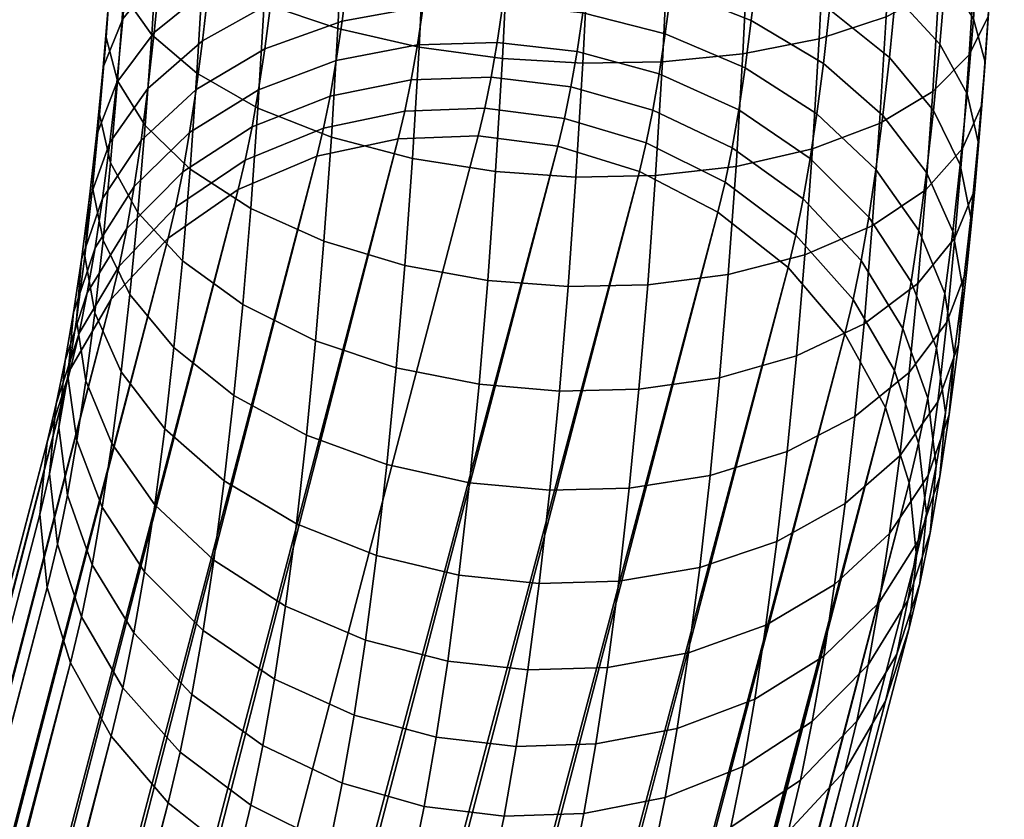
# Model space of a CAD drawing. Header units: millimetres. Extents: x -735 to 735, y -989 to 989.
# Tile 26 of 256: x -493 to -439, y -81 to -37. Entities that reach past the tile are written whole.
import ezdxf

# ---------------------------------------------------------------- set-up
doc = ezdxf.new("R2010")
doc.units = ezdxf.units.MM
doc.layers.add('kostra', color=7, linetype='Continuous')

msp = doc.modelspace()

# ---------------------------------------------------------------- meshes
at = {"layer": 'kostra'}
mesh = msp.add_polyface(dxfattribs=at)
corners = [(-448.27, -25.477, 1970.698), (-444.625, -24.672, 1967.409), (-444.442, -18.609, 1968.901), (-448.081, -19.216, 1972.239), (-438.891, -25.136, 1948.886), (-439.57, -23.623, 1944.797), (-439.382, -18.885, 1946.325), (-438.692, -20.095, 1950.513), (-439.017, -26.635, 1953.035), (-438.805, -21.293, 1954.758), (-440.023, -28.152, 1957.343), (-439.799, -22.506, 1959.165), (-441.985, -29.595, 1961.562), (-441.75, -23.659, 1963.477), (-444.87, -30.862, 1965.412), (-448.523, -31.869, 1968.636), (-441.355, -26.369, 1938.938), (-443.847, -24.549, 1935.168), (-443.648, -20.538, 1936.789), (-441.142, -22.06, 1940.679), (-439.799, -28.237, 1942.933), (-439.135, -30.046, 1946.903), (-439.275, -31.837, 1950.933), (-440.296, -33.651, 1955.121), (-442.272, -35.376, 1959.227), (-445.169, -36.891, 1962.977), (-448.832, -38.094, 1966.121), (-447.423, -26.523, 1930.112), (-451.447, -24.94, 1927.651), (-451.242, -21.534, 1929.321), (-447.205, -22.901, 1931.887), (-444.081, -28.433, 1933.264), (-441.606, -30.54, 1936.893), (-440.068, -32.705, 1940.743), (-439.421, -34.799, 1944.573), (-439.578, -36.874, 1948.464), (-440.616, -38.975, 1952.512), (-442.609, -40.972, 1956.483), (-445.52, -42.727, 1960.116), (-449.195, -44.12, 1963.167), (-444.348, -32.167, 1931.087), (-447.672, -30.007, 1928.08), (-441.894, -34.551, 1934.554), (-440.375, -37, 1938.239), (-439.748, -39.37, 1941.908), (-439.925, -41.717, 1945.64), (-440.982, -44.094, 1949.527), (-444.648, -35.732, 1928.646), (-447.952, -33.333, 1925.804), (-442.215, -38.381, 1931.932), (-440.72, -41.101, 1935.431), (-440.115, -43.733, 1938.921), (-444.978, -39.111, 1925.956), (-448.26, -36.485, 1923.294), (-442.57, -42.01, 1929.043), (-445.338, -42.285, 1923.031), (-448.595, -39.446, 1920.565)]
mesh.append_faces([[corners[k] for k in face] for face in [(0, 1, 2, 3), (4, 5, 6, 7), (8, 4, 7, 9), (10, 8, 9, 11), (12, 10, 11, 13), (14, 12, 13, 1), (15, 14, 1, 0), (16, 17, 18, 19), (20, 16, 19, 5), (21, 20, 5, 4), (22, 21, 4, 8), (23, 22, 8, 10), (24, 23, 10, 12), (25, 24, 12, 14), (26, 25, 14, 15), (27, 28, 29, 30), (31, 27, 30, 17), (32, 31, 17, 16), (33, 32, 16, 20), (34, 33, 20, 21), (35, 34, 21, 22), (36, 35, 22, 23), (37, 36, 23, 24), (38, 37, 24, 25), (39, 38, 25, 26), (40, 41, 27, 31), (42, 40, 31, 32), (43, 42, 32, 33), (44, 43, 33, 34), (45, 44, 34, 35), (46, 45, 35, 36), (47, 48, 41, 40), (49, 47, 40, 42), (50, 49, 42, 43), (51, 50, 43, 44), (52, 53, 48, 47), (54, 52, 47, 49), (55, 56, 53, 52)]])
mesh = msp.add_polyface(dxfattribs=at)
corners = [(-452.437, -26.029, 1973.161), (-448.27, -25.477, 1970.698), (-448.081, -19.216, 1972.239), (-452.243, -19.633, 1974.735), (-456.835, -26.32, 1974.726), (-456.639, -19.852, 1976.318), (-461.191, -26.368, 1975.43), (-460.995, -19.888, 1977.025), (-465.6, -26.195, 1975.361), (-465.405, -19.757, 1976.945), (-452.695, -32.56, 1971.054), (-448.523, -31.869, 1968.636), (-457.096, -32.923, 1972.596), (-461.453, -32.983, 1973.296), (-465.86, -32.767, 1973.241), (-453.011, -38.92, 1968.484), (-448.832, -38.094, 1966.121), (-457.415, -39.354, 1969.997), (-461.772, -39.426, 1970.693), (-466.177, -39.167, 1970.655), (-455.883, -23.771, 1926.013), (-460.436, -23.047, 1925.222), (-460.246, -19.899, 1926.765), (-455.688, -20.524, 1927.605), (-451.447, -24.94, 1927.651), (-451.242, -21.534, 1929.321), (-460.652, -26.074, 1923.457), (-465.052, -25.735, 1923.462), (-464.838, -22.748, 1925.204), (-456.107, -26.893, 1924.193), (-451.681, -28.216, 1925.741), (-447.672, -30.007, 1928.08), (-447.423, -26.523, 1930.112), (-460.895, -28.964, 1921.478), (-465.292, -28.588, 1921.509), (-456.357, -29.874, 1922.152), (-451.944, -31.344, 1923.6), (-447.952, -33.333, 1925.804), (-461.163, -31.703, 1919.298), (-465.556, -31.291, 1919.357), (-456.633, -32.698, 1919.903), (-452.234, -34.307, 1921.24), (-448.26, -36.485, 1923.294), (-461.454, -34.275, 1916.927), (-465.844, -33.83, 1917.016), (-456.934, -35.352, 1917.458), (-452.549, -37.091, 1918.675), (-448.595, -39.446, 1920.565), (-461.767, -36.669, 1914.378), (-466.152, -36.193, 1914.5), (-457.256, -37.821, 1914.829), (-452.887, -39.682, 1915.916), (-448.955, -42.201, 1917.632), (-462.087, -38.786, 1911.775), (-466.468, -38.282, 1911.932), (-457.586, -40.003, 1912.144), (-453.233, -41.972, 1913.1), (-457.933, -41.993, 1909.316), (-462.423, -40.715, 1909.033)]
mesh.append_faces([[corners[k] for k in face] for face in [(0, 1, 2, 3), (4, 0, 3, 5), (6, 4, 5, 7), (8, 6, 7, 9), (10, 11, 1, 0), (12, 10, 0, 4), (13, 12, 4, 6), (14, 13, 6, 8), (15, 16, 11, 10), (17, 15, 10, 12), (18, 17, 12, 13), (19, 18, 13, 14), (20, 21, 22, 23), (24, 20, 23, 25), (26, 27, 28, 21), (29, 26, 21, 20), (30, 29, 20, 24), (31, 30, 24, 32), (33, 34, 27, 26), (35, 33, 26, 29), (36, 35, 29, 30), (37, 36, 30, 31), (38, 39, 34, 33), (40, 38, 33, 35), (41, 40, 35, 36), (42, 41, 36, 37), (43, 44, 39, 38), (45, 43, 38, 40), (46, 45, 40, 41), (47, 46, 41, 42), (48, 49, 44, 43), (50, 48, 43, 45), (51, 50, 45, 46), (52, 51, 46, 47), (53, 54, 49, 48), (55, 53, 48, 50), (56, 55, 50, 51), (57, 58, 53, 55)]])
mesh = msp.add_polyface(dxfattribs=at)
corners = [(-484.803, -27.354, 1960.641), (-482.296, -28.876, 1964.531), (-482.067, -23.085, 1966.399), (-484.586, -21.868, 1962.411), (-486.375, -25.791, 1956.523), (-486.17, -20.618, 1958.191), (-482.576, -34.517, 1962.252), (-479.219, -36.166, 1965.532), (-478.926, -30.255, 1967.92), (-485.068, -32.698, 1958.482), (-486.625, -30.829, 1954.487), (-487.289, -29.021, 1950.517), (-487.053, -24.278, 1952.433), (-487.149, -27.229, 1946.487), (-486.928, -22.779, 1948.285), (-486.128, -25.415, 1942.299), (-485.922, -21.262, 1943.977), (-484.152, -23.69, 1938.193), (-483.96, -19.819, 1939.757), (-482.905, -39.978, 1959.576), (-479.563, -41.887, 1962.728), (-485.38, -37.87, 1955.947), (-486.918, -35.706, 1952.097), (-487.565, -33.611, 1948.267), (-487.408, -31.536, 1944.375), (-486.37, -29.436, 1940.328), (-484.377, -27.438, 1936.356), (-481.466, -25.684, 1932.724), (-481.255, -22.175, 1934.443), (-487.254, -40.396, 1949.362), (-485.736, -42.844, 1953.047), (-487.881, -38.026, 1945.693), (-487.704, -35.678, 1941.961), (-486.647, -33.302, 1938.074), (-484.635, -31.042, 1934.255), (-481.707, -29.057, 1930.757), (-488.235, -42.241, 1942.808), (-487.63, -44.873, 1946.297), (-488.037, -39.633, 1939.253), (-486.957, -36.993, 1935.547), (-484.924, -34.483, 1931.9), (-481.978, -32.277, 1928.552), (-487.299, -40.49, 1932.761), (-488.403, -43.38, 1936.269), (-485.243, -37.743, 1929.303), (-482.276, -35.329, 1926.122), (-485.59, -40.806, 1926.481), (-487.671, -43.776, 1929.733), (-482.601, -38.196, 1923.48), (-478.865, -36.125, 1920.93), (-478.558, -33.413, 1923.429), (-482.949, -40.864, 1920.639), (-485.962, -43.656, 1923.446), (-479.195, -38.647, 1918.244), (-479.531, -40.877, 1915.501), (-483.306, -43.222, 1917.739)]
mesh.append_faces([[corners[k] for k in face] for face in [(0, 1, 2, 3), (4, 0, 3, 5), (6, 7, 8, 1), (9, 6, 1, 0), (10, 9, 0, 4), (11, 10, 4, 12), (13, 11, 12, 14), (15, 13, 14, 16), (17, 15, 16, 18), (19, 20, 7, 6), (21, 19, 6, 9), (22, 21, 9, 10), (23, 22, 10, 11), (24, 23, 11, 13), (25, 24, 13, 15), (26, 25, 15, 17), (27, 26, 17, 28), (29, 30, 21, 22), (31, 29, 22, 23), (32, 31, 23, 24), (33, 32, 24, 25), (34, 33, 25, 26), (35, 34, 26, 27), (36, 37, 29, 31), (38, 36, 31, 32), (39, 38, 32, 33), (40, 39, 33, 34), (41, 40, 34, 35), (42, 43, 38, 39), (44, 42, 39, 40), (45, 44, 40, 41), (46, 47, 42, 44), (48, 46, 44, 45), (49, 48, 45, 50), (51, 52, 46, 48), (53, 51, 48, 49), (54, 55, 51, 53)]])
mesh = msp.add_polyface(dxfattribs=at)
corners = [(-470.167, -25.777, 1974.446), (-465.6, -26.195, 1975.361), (-465.405, -19.757, 1976.945), (-469.976, -19.442, 1976.005), (-470.424, -32.244, 1972.36), (-465.86, -32.767, 1973.241), (-474.878, -31.399, 1970.577), (-474.628, -25.102, 1972.609), (-478.926, -30.255, 1967.92), (-478.685, -24.188, 1969.878), (-482.296, -28.876, 1964.531), (-482.067, -23.085, 1966.399), (-470.736, -38.542, 1969.815), (-466.177, -39.167, 1970.655), (-475.182, -37.533, 1968.099), (-479.219, -36.166, 1965.532), (-475.539, -43.47, 1965.188), (-471.103, -44.64, 1966.826), (-479.563, -41.887, 1962.728), (-477.791, -24.29, 1929.673), (-481.466, -25.684, 1932.724), (-481.255, -22.175, 1934.443), (-477.592, -20.973, 1931.299), (-478.02, -27.48, 1927.813), (-481.707, -29.057, 1930.757), (-473.824, -26.398, 1925.586), (-473.605, -23.333, 1927.373), (-469.411, -25.83, 1924.146), (-469.196, -22.831, 1925.894), (-465.052, -25.735, 1923.462), (-464.838, -22.748, 1925.204), (-478.276, -30.526, 1925.728), (-481.978, -32.277, 1928.552), (-474.07, -29.324, 1923.583), (-469.651, -28.692, 1922.186), (-465.292, -28.588, 1921.509), (-478.558, -33.413, 1923.429), (-482.276, -35.329, 1926.122), (-474.341, -32.097, 1921.375), (-469.917, -31.405, 1920.026), (-465.556, -31.291, 1919.357), (-474.636, -34.702, 1918.975), (-478.865, -36.125, 1920.93), (-470.205, -33.954, 1917.677), (-465.844, -33.83, 1917.016), (-474.953, -37.125, 1916.394), (-479.195, -38.647, 1918.244), (-470.515, -36.325, 1915.151), (-466.152, -36.193, 1914.5), (-475.276, -39.268, 1913.759), (-479.531, -40.877, 1915.501), (-470.832, -38.421, 1912.573), (-466.468, -38.282, 1911.932), (-462.423, -40.715, 1909.033), (-466.8, -40.186, 1909.225), (-462.087, -38.786, 1911.775), (-475.617, -41.221, 1910.983), (-479.886, -42.911, 1912.611), (-471.165, -40.333, 1909.857), (-462.776, -42.448, 1906.165), (-467.148, -41.896, 1906.394), (-471.514, -42.05, 1907.016)]
mesh.append_faces([[corners[k] for k in face] for face in [(0, 1, 2, 3), (4, 5, 1, 0), (6, 4, 0, 7), (8, 6, 7, 9), (10, 8, 9, 11), (12, 13, 5, 4), (14, 12, 4, 6), (15, 14, 6, 8), (16, 17, 12, 14), (18, 16, 14, 15), (19, 20, 21, 22), (23, 24, 20, 19), (25, 23, 19, 26), (27, 25, 26, 28), (29, 27, 28, 30), (31, 32, 24, 23), (33, 31, 23, 25), (34, 33, 25, 27), (35, 34, 27, 29), (36, 37, 32, 31), (38, 36, 31, 33), (39, 38, 33, 34), (40, 39, 34, 35), (41, 42, 36, 38), (43, 41, 38, 39), (44, 43, 39, 40), (45, 46, 42, 41), (47, 45, 41, 43), (48, 47, 43, 44), (49, 50, 46, 45), (51, 49, 45, 47), (52, 51, 47, 48), (53, 54, 52, 55), (56, 57, 50, 49), (58, 56, 49, 51), (54, 58, 51, 52), (59, 60, 54, 53), (60, 61, 58, 54)]])
mesh = msp.add_polyface(dxfattribs=at)
corners = [(-466.55, -45.363, 1967.618), (-462.148, -45.663, 1967.636), (-461.772, -39.426, 1970.693), (-466.177, -39.167, 1970.655), (-471.103, -44.64, 1966.826), (-470.736, -38.542, 1969.815), (-466.977, -51.322, 1964.144), (-462.577, -51.661, 1964.139), (-471.523, -50.503, 1963.408), (-475.948, -49.18, 1961.859), (-475.539, -43.47, 1965.188), (-479.957, -47.389, 1959.52), (-479.563, -41.887, 1962.728), (-483.281, -45.229, 1956.514), (-482.905, -39.978, 1959.576), (-485.736, -42.844, 1953.047), (-485.38, -37.87, 1955.947), (-467.455, -57.01, 1960.25), (-463.058, -57.386, 1960.219), (-471.993, -56.101, 1959.576), (-476.406, -54.631, 1958.128), (-480.399, -52.641, 1955.925), (-483.702, -50.242, 1953.082), (-486.135, -47.593, 1949.796), (-467.982, -62.4, 1955.958), (-463.589, -62.812, 1955.899), (-472.512, -61.405, 1955.352), (-476.911, -59.796, 1954.015), (-480.885, -57.618, 1951.961), (-484.167, -54.992, 1949.3), (-464.166, -67.91, 1951.201), (-459.804, -67.786, 1950.541), (-459.229, -62.698, 1955.23), (-468.555, -67.465, 1951.291), (-473.076, -66.388, 1950.76), (-477.46, -64.649, 1949.543), (-481.414, -62.294, 1947.652), (-484.672, -59.455, 1945.187), (-481.983, -66.645, 1943.019), (-478.051, -69.164, 1944.734), (-485.215, -63.607, 1940.765), (-483.306, -43.222, 1917.739), (-486.343, -46.176, 1920.347), (-485.962, -43.656, 1923.446), (-482.949, -40.864, 1920.639), (-483.681, -45.372, 1914.683), (-486.744, -48.472, 1917.083), (-479.886, -42.911, 1912.611), (-479.531, -40.877, 1915.501), (-480.258, -44.737, 1909.588), (-484.073, -47.304, 1911.487), (-475.974, -42.975, 1908.079), (-475.617, -41.221, 1910.983), (-471.514, -42.05, 1907.016), (-471.165, -40.333, 1909.857), (-463.142, -43.976, 1903.184), (-467.509, -43.404, 1903.452), (-467.148, -41.896, 1906.394), (-462.776, -42.448, 1906.165), (-480.643, -46.348, 1906.446), (-484.481, -49.006, 1908.165), (-476.344, -44.522, 1905.061), (-471.877, -43.563, 1904.062)]
mesh.append_faces([[corners[k] for k in face] for face in [(0, 1, 2, 3), (4, 0, 3, 5), (6, 7, 1, 0), (8, 6, 0, 4), (9, 8, 4, 10), (11, 9, 10, 12), (13, 11, 12, 14), (15, 13, 14, 16), (17, 18, 7, 6), (19, 17, 6, 8), (20, 19, 8, 9), (21, 20, 9, 11), (22, 21, 11, 13), (23, 22, 13, 15), (24, 25, 18, 17), (26, 24, 17, 19), (27, 26, 19, 20), (28, 27, 20, 21), (29, 28, 21, 22), (30, 31, 32, 25), (33, 30, 25, 24), (34, 33, 24, 26), (35, 34, 26, 27), (36, 35, 27, 28), (37, 36, 28, 29), (38, 39, 35, 36), (40, 38, 36, 37), (41, 42, 43, 44), (45, 46, 42, 41), (47, 45, 41, 48), (49, 50, 45, 47), (51, 49, 47, 52), (53, 51, 52, 54), (55, 56, 57, 58), (59, 60, 50, 49), (61, 59, 49, 51), (62, 61, 51, 53), (56, 62, 53, 57)]])
mesh = msp.add_polyface(dxfattribs=at)
corners = [(-453.381, -45.077, 1965.466), (-449.195, -44.12, 1963.167), (-448.832, -38.094, 1966.121), (-453.011, -38.92, 1968.484), (-457.79, -45.58, 1966.946), (-457.415, -39.354, 1969.997), (-462.148, -45.663, 1967.636), (-461.772, -39.426, 1970.693), (-442.994, -46.354, 1953.346), (-440.982, -44.094, 1949.527), (-440.616, -38.975, 1952.512), (-442.609, -40.972, 1956.483), (-445.922, -48.339, 1956.844), (-445.52, -42.727, 1960.116), (-449.609, -49.915, 1959.788), (-453.805, -50.998, 1962.015), (-458.219, -51.566, 1963.455), (-462.577, -51.661, 1964.139), (-440.314, -46.341, 1942.475), (-440.115, -43.733, 1938.921), (-439.748, -39.37, 1941.908), (-439.925, -41.717, 1945.64), (-441.393, -48.981, 1946.182), (-443.426, -51.491, 1949.829), (-446.372, -53.697, 1953.176), (-441.1, -44.987, 1932.337), (-442.57, -42.01, 1929.043), (-442.215, -38.381, 1931.932), (-440.72, -41.101, 1935.431), (-440.519, -47.869, 1935.628), (-440.742, -50.723, 1938.986), (-441.846, -53.612, 1942.494), (-442.956, -45.419, 1925.901), (-445.338, -42.285, 1923.031), (-444.978, -39.111, 1925.956), (-441.513, -48.638, 1928.972), (-440.959, -51.753, 1932.048), (-441.208, -54.839, 1935.192), (-445.724, -45.238, 1919.886), (-448.955, -42.201, 1917.632), (-448.595, -39.446, 1920.565), (-443.371, -48.591, 1922.523), (-441.957, -52.035, 1925.355), (-449.323, -44.636, 1914.636), (-453.233, -41.972, 1913.1), (-452.887, -39.682, 1915.916), (-446.118, -47.849, 1916.675), (-443.794, -51.396, 1919.074), (-453.598, -44.06, 1910.132), (-457.933, -41.993, 1909.316), (-457.586, -40.003, 1912.144), (-449.71, -46.856, 1911.481), (-446.533, -50.229, 1913.292), (-444.24, -53.952, 1915.441), (-458.296, -43.781, 1906.358), (-462.776, -42.448, 1906.165), (-462.423, -40.715, 1909.033), (-453.979, -45.935, 1907.028), (-450.116, -48.851, 1908.18), (-446.968, -52.367, 1909.754), (-458.674, -45.356, 1903.283), (-463.142, -43.976, 1903.184), (-454.375, -47.588, 1903.803), (-450.537, -50.609, 1904.749)]
mesh.append_faces([[corners[k] for k in face] for face in [(0, 1, 2, 3), (4, 0, 3, 5), (6, 4, 5, 7), (8, 9, 10, 11), (12, 8, 11, 13), (14, 12, 13, 1), (15, 14, 1, 0), (16, 15, 0, 4), (17, 16, 4, 6), (18, 19, 20, 21), (22, 18, 21, 9), (23, 22, 9, 8), (24, 23, 8, 12), (25, 26, 27, 28), (29, 25, 28, 19), (30, 29, 19, 18), (31, 30, 18, 22), (32, 33, 34, 26), (35, 32, 26, 25), (36, 35, 25, 29), (37, 36, 29, 30), (38, 39, 40, 33), (41, 38, 33, 32), (42, 41, 32, 35), (43, 44, 45, 39), (46, 43, 39, 38), (47, 46, 38, 41), (48, 49, 50, 44), (51, 48, 44, 43), (52, 51, 43, 46), (53, 52, 46, 47), (54, 55, 56, 49), (57, 54, 49, 48), (58, 57, 48, 51), (59, 58, 51, 52), (60, 61, 55, 54), (62, 60, 54, 57), (63, 62, 57, 58)]])
mesh = msp.add_polyface(dxfattribs=at)
corners = [(-487.63, -44.873, 1946.297), (-486.135, -47.593, 1949.796), (-485.736, -42.844, 1953.047), (-487.254, -40.396, 1949.362), (-486.575, -52.093, 1946.213), (-484.167, -54.992, 1949.3), (-483.702, -50.242, 1953.082), (-488.045, -49.116, 1942.919), (-488.626, -46.234, 1939.627), (-488.235, -42.241, 1942.808), (-488.403, -43.38, 1936.269), (-488.037, -39.633, 1939.253), (-487.053, -56.321, 1942.317), (-484.672, -59.455, 1945.187), (-488.496, -53.102, 1939.245), (-489.05, -49.987, 1936.17), (-488.802, -46.901, 1933.025), (-487.671, -43.776, 1929.733), (-487.299, -40.49, 1932.761), (-487.568, -60.254, 1938.128), (-485.215, -63.607, 1940.765), (-488.981, -56.811, 1935.296), (-489.507, -53.478, 1932.452), (-489.23, -50.176, 1929.537), (-488.071, -46.833, 1926.478), (-485.962, -43.656, 1923.446), (-485.59, -40.806, 1926.481), (-488.093, -63.731, 1933.851), (-485.769, -67.278, 1936.25), (-489.476, -60.089, 1931.264), (-489.973, -56.564, 1928.656), (-489.667, -53.072, 1925.976), (-488.479, -49.537, 1923.154), (-486.343, -46.176, 1920.347), (-489.998, -63.078, 1927.016), (-488.646, -66.901, 1929.345), (-490.464, -59.377, 1924.657), (-490.128, -55.712, 1922.224), (-488.909, -52, 1919.651), (-486.744, -48.472, 1917.083), (-490.543, -65.763, 1922.572), (-489.225, -69.75, 1924.632), (-490.977, -61.905, 1920.474), (-490.61, -58.083, 1918.299), (-489.359, -54.214, 1915.988), (-487.163, -50.536, 1913.668), (-484.073, -47.304, 1911.487), (-483.681, -45.372, 1914.683), (-491.511, -64.133, 1916.127), (-491.111, -68.13, 1917.954), (-491.111, -60.174, 1914.22), (-489.826, -56.166, 1912.181), (-487.599, -52.354, 1910.119), (-484.481, -49.006, 1908.165)]
mesh.append_faces([[corners[k] for k in face] for face in [(0, 1, 2, 3), (4, 5, 6, 1), (7, 4, 1, 0), (8, 7, 0, 9), (10, 8, 9, 11), (12, 13, 5, 4), (14, 12, 4, 7), (15, 14, 7, 8), (16, 15, 8, 10), (17, 16, 10, 18), (19, 20, 13, 12), (21, 19, 12, 14), (22, 21, 14, 15), (23, 22, 15, 16), (24, 23, 16, 17), (25, 24, 17, 26), (27, 28, 20, 19), (29, 27, 19, 21), (30, 29, 21, 22), (31, 30, 22, 23), (32, 31, 23, 24), (33, 32, 24, 25), (34, 35, 27, 29), (36, 34, 29, 30), (37, 36, 30, 31), (38, 37, 31, 32), (39, 38, 32, 33), (40, 41, 35, 34), (42, 40, 34, 36), (43, 42, 36, 37), (44, 43, 37, 38), (45, 44, 38, 39), (46, 45, 39, 47), (48, 49, 40, 42), (50, 48, 42, 43), (51, 50, 43, 44), (52, 51, 44, 45), (53, 52, 45, 46)]])
mesh = msp.add_polyface(dxfattribs=at)
corners = [(-461.721, -80.521, 1934.929), (-457.269, -79.633, 1933.803), (-456.611, -75.859, 1939.166), (-461.055, -76.706, 1940.352), (-466.086, -80.667, 1935.561), (-465.419, -76.845, 1940.994), (-470.463, -80.139, 1935.753), (-469.8, -76.341, 1941.151), (-453.674, -81.26, 1926.684), (-449.858, -78.694, 1924.785), (-449.205, -75.481, 1930.103), (-453, -77.942, 1932.175), (-457.958, -83.022, 1928.193), (-462.418, -83.948, 1929.257), (-466.784, -84.102, 1929.878), (-471.156, -83.55, 1930.108), (-475.635, -82.217, 1929.914), (-474.953, -78.86, 1935.47), (-479.953, -80.063, 1929.244), (-479.289, -76.794, 1934.654), (-450.537, -81.527, 1919.259), (-447.419, -78.179, 1917.305), (-446.769, -75.462, 1922.604), (-454.375, -84.186, 1920.978), (-458.674, -86.011, 1922.363), (-463.142, -86.97, 1923.361), (-467.509, -87.129, 1923.972), (-471.877, -86.558, 1924.24), (-476.344, -85.177, 1924.141), (-480.643, -82.945, 1923.621), (-484.481, -79.924, 1922.675), (-483.816, -77.147, 1928.092), (-698.787, -927.394, 19.848), (-467.509, -43.404, 1903.452), (-463.142, -43.976, 1903.184), (-689.272, -930.191, 18.679), (-458.674, -45.356, 1903.283), (-454.375, -47.588, 1903.803), (-693.872, -928.252, 19.244), (-681.778, -936.727, 17.759), (-450.537, -50.609, 1904.749), (-447.419, -54.252, 1906.076), (-676.276, -950.411, 17.084), (-445.192, -58.273, 1907.69), (-443.908, -62.403, 1909.47), (-679.139, -940.932, 17.435), (-685.194, -933.073, 18.179), (-676.09, -955.379, 17.061), (-443.507, -66.4, 1911.297), (-443.908, -70.359, 1913.204), (-723.779, -957.589, 22.916), (-489.826, -72.26, 1919.734), (-491.111, -68.13, 1917.954), (-723.965, -952.621, 22.939), (-491.511, -64.133, 1916.127), (-491.111, -60.174, 1914.22), (-719.603, -938.625, 22.404), (-489.826, -56.166, 1912.181), (-487.599, -52.354, 1910.119), (-721.863, -943.011, 22.681), (-712.831, -931.478, 21.572), (-484.481, -49.006, 1908.165), (-480.643, -46.348, 1906.446), (-703.734, -927.679, 20.455), (-476.344, -44.522, 1905.061), (-471.877, -43.563, 1904.062), (-708.492, -929.075, 21.039), (-716.582, -934.733, 22.033)]
mesh.append_faces([[corners[k] for k in face] for face in [(0, 1, 2, 3), (4, 0, 3, 5), (6, 4, 5, 7), (8, 9, 10, 11), (12, 8, 11, 1), (13, 12, 1, 0), (14, 13, 0, 4), (15, 14, 4, 6), (16, 15, 6, 17), (18, 16, 17, 19), (20, 21, 22, 9), (23, 20, 9, 8), (24, 23, 8, 12), (25, 24, 12, 13), (26, 25, 13, 14), (27, 26, 14, 15), (28, 27, 15, 16), (29, 28, 16, 18), (30, 29, 18, 31), (32, 33, 34, 34), (35, 36, 37, 37), (36, 38, 34, 34), (39, 40, 41, 41), (42, 43, 44, 44), (43, 45, 41, 41), (40, 46, 37, 37), (47, 48, 49, 49), (48, 47, 44, 44), (50, 51, 52, 52), (53, 54, 55, 55), (56, 57, 58, 58), (57, 59, 55, 55), (60, 61, 62, 62), (63, 64, 65, 65), (32, 65, 33, 33), (64, 66, 62, 62), (61, 67, 58, 58), (54, 53, 52, 52)]])
mesh = msp.add_polyface(dxfattribs=at)
corners = [(-680.452, -969.375, 17.596), (-445.192, -74.368, 1915.243), (-447.419, -78.179, 1917.305), (-678.192, -964.989, 17.319), (-443.908, -70.359, 1913.204), (-687.224, -976.522, 18.428), (-450.537, -81.527, 1919.259), (-454.375, -84.186, 1920.978), (-696.321, -980.321, 19.545), (-458.674, -86.011, 1922.363), (-463.142, -86.97, 1923.361), (-691.563, -978.925, 18.961), (-683.473, -973.267, 17.967), (-701.269, -980.606, 20.152), (-467.509, -87.129, 1923.972), (-471.877, -86.558, 1924.24), (-710.783, -977.809, 21.321), (-476.344, -85.177, 1924.141), (-480.643, -82.945, 1923.621), (-706.184, -979.748, 20.756), (-718.277, -971.273, 22.241), (-484.481, -79.924, 1922.675), (-487.599, -76.281, 1921.348), (-489.826, -72.26, 1919.734), (-720.916, -967.068, 22.565), (-714.861, -974.927, 21.821), (-689.272, -930.191, 18.679), (-693.872, -928.252, 19.244), (-458.674, -45.356, 1903.283), (-681.778, -936.727, 17.759), (-685.194, -933.073, 18.179), (-450.537, -50.609, 1904.749), (-454.375, -47.588, 1903.803), (-679.139, -940.932, 17.435), (-445.192, -58.273, 1907.69), (-677.296, -945.546, 17.209), (-676.276, -950.411, 17.084), (-443.908, -62.403, 1909.47), (-676.09, -955.379, 17.061), (-447.419, -54.252, 1906.076), (-676.732, -960.275, 17.14), (-716.582, -934.733, 22.033), (-719.603, -938.625, 22.404), (-487.599, -52.354, 1910.119), (-721.863, -943.011, 22.681), (-723.323, -947.725, 22.86), (-491.111, -60.174, 1914.22), (-489.826, -56.166, 1912.181), (-703.734, -927.679, 20.455), (-471.877, -43.563, 1904.062), (-698.787, -927.394, 19.848), (-712.831, -931.478, 21.572), (-480.643, -46.348, 1906.446), (-708.492, -929.075, 21.039), (-476.344, -44.522, 1905.061), (-484.481, -49.006, 1908.165), (-491.111, -68.13, 1917.954), (-723.965, -952.621, 22.939), (-723.779, -957.589, 22.916), (-722.759, -962.454, 22.791), (-463.142, -43.976, 1903.184)]
mesh.append_faces([[corners[k] for k in face] for face in [(0, 1, 2, 2), (1, 3, 4, 4), (5, 6, 7, 7), (8, 9, 10, 10), (9, 11, 7, 7), (6, 12, 2, 2), (13, 14, 15, 15), (16, 17, 18, 18), (17, 19, 15, 15), (20, 21, 22, 22), (23, 24, 22, 22), (21, 25, 18, 18), (14, 13, 10, 10), (26, 27, 28, 28), (29, 30, 31, 31), (30, 26, 32, 32), (33, 34, 35, 35), (36, 37, 38, 38), (35, 34, 36, 36), (33, 29, 39, 39), (4, 3, 40, 40), (3, 1, 0, 0), (12, 0, 2, 2), (40, 38, 4, 4), (41, 42, 43, 43), (44, 45, 46, 46), (47, 42, 44, 44), (48, 49, 50, 50), (51, 52, 53, 53), (48, 53, 54, 54), (41, 55, 51, 51), (25, 21, 20, 20), (56, 57, 58, 58), (24, 23, 59, 59), (58, 59, 23, 23), (22, 24, 20, 20), (57, 46, 45, 45), (27, 50, 60, 60)]])
mesh = msp.add_polyface(dxfattribs=at)
corners = [(-450.075, -55.448, 1956.001), (-446.372, -53.697, 1953.176), (-445.922, -48.339, 1956.844), (-449.609, -49.915, 1959.788), (-454.28, -56.65, 1958.145), (-453.805, -50.998, 1962.015), (-458.699, -57.282, 1959.542), (-458.219, -51.566, 1963.455), (-463.058, -57.386, 1960.219), (-462.577, -51.661, 1964.139), (-443.902, -56.36, 1945.952), (-441.846, -53.612, 1942.494), (-441.393, -48.981, 1946.182), (-443.426, -51.491, 1949.829), (-446.869, -58.773, 1949.133), (-450.587, -60.69, 1951.826), (-454.804, -62.006, 1953.88), (-459.229, -62.698, 1955.23), (-463.589, -62.812, 1955.899), (-442.338, -57.964, 1938.484), (-441.208, -54.839, 1935.192), (-440.742, -50.723, 1938.986), (-444.419, -60.934, 1941.737), (-447.409, -63.544, 1944.738), (-451.144, -65.616, 1947.287), (-455.374, -67.039, 1949.242), (-459.804, -67.786, 1950.541), (-441.432, -55.368, 1928.199), (-441.957, -52.035, 1925.355), (-441.513, -48.638, 1928.972), (-440.959, -51.753, 1932.048), (-441.708, -58.669, 1931.114), (-442.868, -62.012, 1934.173), (-444.976, -65.189, 1937.205), (-447.989, -67.981, 1940.012), (-442.411, -55.038, 1921.661), (-443.794, -51.396, 1919.074), (-443.371, -48.591, 1922.523), (-441.914, -58.563, 1924.269), (-442.22, -62.055, 1926.95), (-443.408, -65.59, 1929.772), (-445.544, -68.952, 1932.578), (-442.888, -57.775, 1917.77), (-444.24, -53.952, 1915.441), (-442.422, -61.476, 1920.129), (-442.758, -65.142, 1922.562), (-443.978, -68.853, 1925.135), (-444.707, -56.249, 1911.64), (-446.968, -52.367, 1909.754), (-446.533, -50.229, 1913.292), (-443.388, -60.235, 1913.7), (-442.954, -64.093, 1915.798), (-443.322, -67.915, 1917.973), (-447.419, -54.252, 1906.076), (-450.537, -50.609, 1904.749), (-450.116, -48.851, 1908.18), (-445.192, -58.273, 1907.69), (-443.908, -62.403, 1909.47), (-443.507, -66.4, 1911.297)]
mesh.append_faces([[corners[k] for k in face] for face in [(0, 1, 2, 3), (4, 0, 3, 5), (6, 4, 5, 7), (8, 6, 7, 9), (10, 11, 12, 13), (14, 10, 13, 1), (15, 14, 1, 0), (16, 15, 0, 4), (17, 16, 4, 6), (18, 17, 6, 8), (19, 20, 21, 11), (22, 19, 11, 10), (23, 22, 10, 14), (24, 23, 14, 15), (25, 24, 15, 16), (26, 25, 16, 17), (27, 28, 29, 30), (31, 27, 30, 20), (32, 31, 20, 19), (33, 32, 19, 22), (34, 33, 22, 23), (35, 36, 37, 28), (38, 35, 28, 27), (39, 38, 27, 31), (40, 39, 31, 32), (41, 40, 32, 33), (42, 43, 36, 35), (44, 42, 35, 38), (45, 44, 38, 39), (46, 45, 39, 40), (47, 48, 49, 43), (50, 47, 43, 42), (51, 50, 42, 44), (52, 51, 44, 45), (53, 54, 55, 48), (56, 53, 48, 47), (57, 56, 47, 50), (58, 57, 50, 51)]])
mesh = msp.add_polyface(dxfattribs=at)
corners = [(-451.744, -70.198, 1942.407), (-447.989, -67.981, 1940.012), (-447.409, -63.544, 1944.738), (-451.144, -65.616, 1947.287), (-455.986, -71.72, 1944.256), (-455.374, -67.039, 1949.242), (-460.423, -72.52, 1945.499), (-459.804, -67.786, 1950.541), (-464.786, -72.652, 1946.15), (-464.166, -67.91, 1951.201), (-469.171, -72.176, 1946.273), (-468.555, -67.465, 1951.291), (-473.682, -71.024, 1945.822), (-473.076, -66.388, 1950.76), (-478.051, -69.164, 1944.734), (-477.46, -64.649, 1949.543), (-448.581, -71.905, 1935.187), (-445.544, -68.952, 1932.578), (-444.976, -65.189, 1937.205), (-452.355, -74.25, 1937.425), (-456.611, -75.859, 1939.166), (-461.055, -76.706, 1940.352), (-465.419, -76.845, 1940.994), (-469.8, -76.341, 1941.151), (-474.301, -75.124, 1940.781), (-478.654, -73.155, 1939.826), (-482.564, -70.491, 1938.289), (-481.983, -66.645, 1943.019), (-485.769, -67.278, 1936.25), (-485.215, -63.607, 1940.765), (-446.143, -72.381, 1927.703), (-443.978, -68.853, 1925.135), (-443.408, -65.59, 1929.772), (-449.205, -75.481, 1930.103), (-453, -77.942, 1932.175), (-457.269, -79.633, 1933.803), (-474.953, -78.86, 1935.47), (-470.463, -80.139, 1935.753), (-479.289, -76.794, 1934.654), (-483.176, -73.997, 1933.305), (-486.353, -70.625, 1931.494), (-488.646, -66.901, 1929.345), (-488.093, -63.731, 1933.851), (-444.573, -71.784, 1920.284), (-443.322, -67.915, 1917.973), (-442.758, -65.142, 1922.562), (-446.769, -75.462, 1922.604), (-449.858, -78.694, 1924.785), (-483.816, -77.147, 1928.092), (-479.953, -80.063, 1929.244), (-486.964, -73.631, 1926.519), (-489.225, -69.75, 1924.632), (-443.908, -70.359, 1913.204), (-443.507, -66.4, 1911.297), (-442.954, -64.093, 1915.798), (-445.192, -74.368, 1915.243), (-447.419, -78.179, 1917.305), (-487.599, -76.281, 1921.348), (-484.481, -79.924, 1922.675), (-489.826, -72.26, 1919.734), (-491.111, -68.13, 1917.954), (-490.543, -65.763, 1922.572)]
mesh.append_faces([[corners[k] for k in face] for face in [(0, 1, 2, 3), (4, 0, 3, 5), (6, 4, 5, 7), (8, 6, 7, 9), (10, 8, 9, 11), (12, 10, 11, 13), (14, 12, 13, 15), (16, 17, 18, 1), (19, 16, 1, 0), (20, 19, 0, 4), (21, 20, 4, 6), (22, 21, 6, 8), (23, 22, 8, 10), (24, 23, 10, 12), (25, 24, 12, 14), (26, 25, 14, 27), (28, 26, 27, 29), (30, 31, 32, 17), (33, 30, 17, 16), (34, 33, 16, 19), (35, 34, 19, 20), (36, 37, 23, 24), (38, 36, 24, 25), (39, 38, 25, 26), (40, 39, 26, 28), (41, 40, 28, 42), (43, 44, 45, 31), (46, 43, 31, 30), (47, 46, 30, 33), (48, 49, 38, 39), (50, 48, 39, 40), (51, 50, 40, 41), (52, 53, 54, 44), (55, 52, 44, 43), (56, 55, 43, 46), (57, 58, 48, 50), (59, 57, 50, 51), (60, 59, 51, 61)]])

doc.saveas('drawing.dxf')
